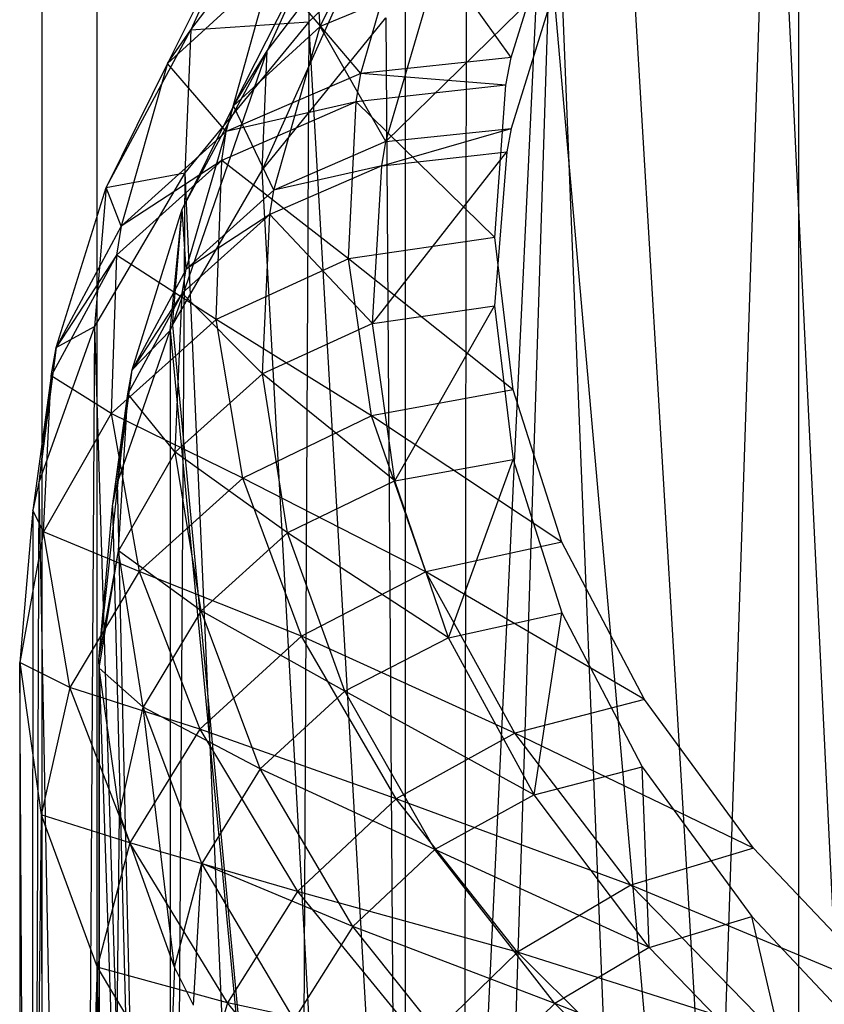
# Model space of a CAD drawing. Extents: x 0.01 to 2.77, y 0.07 to 2.63.
# Tile 7 of 39: x 0.6359 to 0.7159, y 0.2433 to 0.3412. Entities that reach past the tile are written whole.
import ezdxf

# ---------------------------------------------------------------- set-up
doc = ezdxf.new("R2010")
doc.units = 0
doc.header["$MEASUREMENT"] = 0
doc.layers.get('0').update_dxf_attribs({"color": 13, "linetype": 'CONTINUOUS'})

# ---------------------------------------------------------------- blocks, each defined once
blk = doc.blocks.new('AVA_LED_PM_STL')
at = {"color": 0}
for p, q in [((0.638044, 2.626858, 0.614465), (0.638044, 0.225283, 0.614465)), ((0.638044, 2.626858, 0.614465), (0.638044, 0.225283, 0.614465)), ((0.638044, 2.626858, 2.168999), (0.638044, 0.225283, 2.168999)), ((0.638044, 2.626858, 2.168999), (0.638044, 0.225283, 2.168999)), ((0.643525, 2.607173, 2.163346), (0.643525, 0.217409, 2.163346)), ((0.643525, 2.607173, 2.163346), (0.643525, 0.217409, 2.163346)), ((0.643525, 2.607173, 0.620118), (0.643525, 0.217409, 0.620118)), ((0.643525, 2.607173, 0.620118), (0.643525, 0.217409, 0.620118)), ((0.710589, 0.378037, 1.302299), (0.700532, 0.075677, 1.287324)), ((0.710589, 0.378037, 1.302299), (0.700532, 0.075677, 1.287324)), ((0.710589, 0.378037, 1.302299), (0.725306, 0.075677, 1.322223)), ((0.710589, 0.378037, 1.302299), (0.725306, 0.075677, 1.322223)), ((0.713354, 0.067803, 1.292437), (0.713349, 0.375594, 1.29243)), ((0.713354, 0.067803, 1.292437), (0.713349, 0.375594, 1.29243)), ((0.689038, 0.362914, 1.268473), (0.679878, 0.075677, 1.251746)), ((0.689038, 0.362914, 1.268473), (0.679878, 0.075677, 1.251746)), ((0.689038, 0.362914, 1.268473), (0.700532, 0.075677, 1.287324)), ((0.689038, 0.362914, 1.268473), (0.700532, 0.075677, 1.287324)), ((0.69586, 0.362914, 1.264541), (0.713354, 0.067803, 1.292437)), ((0.69586, 0.362914, 1.264541), (0.713354, 0.067803, 1.292437)), ((0.665738, 0.340527, 1.130516), (0.673689, 0.356555, 1.163591)), ((0.665738, 0.340527, 1.130516), (0.673689, 0.356555, 1.163591)), ((0.652857, 0.3402, 1.177381), (0.664662, 0.355649, 1.211643)), ((0.652857, 0.3402, 1.177381), (0.664662, 0.355649, 1.211643)), ((0.680288, 0.355831, 1.252534), (0.664616, 0.341001, 1.218966)), ((0.680288, 0.355831, 1.252534), (0.664616, 0.341001, 1.218966)), ((0.664662, 0.355649, 1.211643), (0.664616, 0.341001, 1.218966)), ((0.664662, 0.355649, 1.211643), (0.664616, 0.341001, 1.218966)), ((0.674182, 0.067803, 1.221386), (0.687873, 0.356352, 1.250044)), ((0.674182, 0.067803, 1.221386), (0.687873, 0.356352, 1.250044)), ((0.680288, 0.355831, 1.252534), (0.679878, 0.075677, 1.251746)), ((0.680288, 0.355831, 1.252534), (0.679878, 0.075677, 1.251746)), ((0.687873, 0.356352, 1.250044), (0.713354, 0.067803, 1.292437)), ((0.687873, 0.356352, 1.250044), (0.713354, 0.067803, 1.292437)), ((0.659978, 0.32623, 1.182961), (0.672291, 0.353618, 1.210753)), ((0.659978, 0.32623, 1.182961), (0.672291, 0.353618, 1.210753)), ((0.660465, 0.338106, 1.176889), (0.672291, 0.353618, 1.210753)), ((0.660465, 0.338106, 1.176889), (0.672291, 0.353618, 1.210753)), ((0.658568, 0.352808, 1.169335), (0.650544, 0.336853, 1.135086)), ((0.658568, 0.352808, 1.169335), (0.650544, 0.336853, 1.135086)), ((0.658568, 0.352808, 1.169335), (0.652857, 0.3402, 1.177381)), ((0.658568, 0.352808, 1.169335), (0.652857, 0.3402, 1.177381)), ((0.68474, 0.337427, 1.087881), (0.689553, 0.352961, 1.119037)), ((0.68474, 0.337427, 1.087881), (0.689553, 0.352961, 1.119037)), ((0.669791, 0.335856, 1.090217), (0.674402, 0.351894, 1.122683)), ((0.669791, 0.335856, 1.090217), (0.674402, 0.351894, 1.122683)), ((0.68474, 0.337427, 1.087881), (0.674402, 0.351894, 1.122683)), ((0.68474, 0.337427, 1.087881), (0.674402, 0.351894, 1.122683)), ((0.657103, 0.332636, 1.136233), (0.665217, 0.348617, 1.170176)), ((0.657103, 0.332636, 1.136233), (0.665217, 0.348617, 1.170176)), ((0.665217, 0.348617, 1.170176), (0.660465, 0.338106, 1.176889)), ((0.665217, 0.348617, 1.170176), (0.660465, 0.338106, 1.176889)), ((0.665738, 0.340527, 1.130516), (0.665217, 0.348617, 1.170176)), ((0.665738, 0.340527, 1.130516), (0.665217, 0.348617, 1.170176)), ((0.660907, 0.346321, 1.128235), (0.650544, 0.336853, 1.135086)), ((0.660907, 0.346321, 1.128235), (0.650544, 0.336853, 1.135086)), ((0.656392, 0.330064, 1.094495), (0.660907, 0.346321, 1.128235)), ((0.656392, 0.330064, 1.094495), (0.660907, 0.346321, 1.128235)), ((0.669791, 0.335856, 1.090217), (0.660907, 0.346321, 1.128235)), ((0.669791, 0.335856, 1.090217), (0.660907, 0.346321, 1.128235)), ((0.672282, 0.329071, 1.093341), (0.689611, 0.346054, 1.122831)), ((0.672282, 0.329071, 1.093341), (0.689611, 0.346054, 1.122831)), ((0.689611, 0.346054, 1.122831), (0.68474, 0.330381, 1.091395)), ((0.689611, 0.346054, 1.122831), (0.68474, 0.330381, 1.091395)), ((0.676984, 0.345169, 1.12588), (0.665738, 0.340527, 1.130516)), ((0.676984, 0.345169, 1.12588), (0.665738, 0.340527, 1.130516)), ((0.672282, 0.329071, 1.093341), (0.676984, 0.345169, 1.12588)), ((0.672282, 0.329071, 1.093341), (0.676984, 0.345169, 1.12588)), ((0.67418, 0.343436, 1.221382), (0.674182, 0.067803, 1.221386)), ((0.67418, 0.343436, 1.221382), (0.674182, 0.067803, 1.221386)), ((0.664616, 0.341001, 1.218966), (0.652263, 0.325956, 1.184666)), ((0.664616, 0.341001, 1.218966), (0.652263, 0.325956, 1.184666)), ((0.652857, 0.3402, 1.177381), (0.664616, 0.341001, 1.218966)), ((0.652857, 0.3402, 1.177381), (0.664616, 0.341001, 1.218966)), ((0.659978, 0.32623, 1.182961), (0.672264, 0.341402, 1.216854)), ((0.659978, 0.32623, 1.182961), (0.672264, 0.341402, 1.216854)), ((0.664616, 0.341001, 1.218966), (0.663277, 0.075677, 1.215684)), ((0.664616, 0.341001, 1.218966), (0.663277, 0.075677, 1.215684)), ((0.679878, 0.075677, 1.251746), (0.664616, 0.341001, 1.218966)), ((0.679878, 0.075677, 1.251746), (0.664616, 0.341001, 1.218966)), ((0.672264, 0.341402, 1.216854), (0.674182, 0.067803, 1.221386)), ((0.672264, 0.341402, 1.216854), (0.674182, 0.067803, 1.221386)), ((0.644445, 0.324523, 1.142487), (0.652857, 0.3402, 1.177381)), ((0.644445, 0.324523, 1.142487), (0.652857, 0.3402, 1.177381)), ((0.650544, 0.336853, 1.135086), (0.652857, 0.3402, 1.177381)), ((0.650544, 0.336853, 1.135086), (0.652857, 0.3402, 1.177381)), ((0.652857, 0.3402, 1.177381), (0.652263, 0.325956, 1.184666)), ((0.652857, 0.3402, 1.177381), (0.652263, 0.325956, 1.184666)), ((0.665738, 0.340527, 1.130516), (0.657103, 0.332636, 1.136233)), ((0.665738, 0.340527, 1.130516), (0.657103, 0.332636, 1.136233)), ((0.661117, 0.324244, 1.096906), (0.665738, 0.340527, 1.130516)), ((0.661117, 0.324244, 1.096906), (0.665738, 0.340527, 1.130516)), ((0.672282, 0.329071, 1.093341), (0.665738, 0.340527, 1.130516)), ((0.672282, 0.329071, 1.093341), (0.665738, 0.340527, 1.130516)), ((0.651054, 0.310821, 1.148359), (0.660465, 0.338106, 1.176889)), ((0.651054, 0.310821, 1.148359), (0.660465, 0.338106, 1.176889)), ((0.652023, 0.322359, 1.142406), (0.660465, 0.338106, 1.176889)), ((0.652023, 0.322359, 1.142406), (0.660465, 0.338106, 1.176889)), ((0.657103, 0.332636, 1.136233), (0.660465, 0.338106, 1.176889)), ((0.657103, 0.332636, 1.136233), (0.660465, 0.338106, 1.176889)), ((0.659978, 0.32623, 1.182961), (0.660465, 0.338106, 1.176889)), ((0.659978, 0.32623, 1.182961), (0.660465, 0.338106, 1.176889)), ((0.68474, 0.337427, 1.087881), (0.669791, 0.335856, 1.090217)), ((0.68474, 0.337427, 1.087881), (0.669791, 0.335856, 1.090217)), ((0.684217, 0.334683, 1.082376), (0.68474, 0.337427, 1.087881)), ((0.684217, 0.334683, 1.082376), (0.68474, 0.337427, 1.087881)), ((0.650544, 0.336853, 1.135086), (0.644445, 0.324523, 1.142487)), ((0.650544, 0.336853, 1.135086), (0.644445, 0.324523, 1.142487)), ((0.650544, 0.336853, 1.135086), (0.645932, 0.320652, 1.100273)), ((0.650544, 0.336853, 1.135086), (0.645932, 0.320652, 1.100273)), ((0.656392, 0.330064, 1.094495), (0.650544, 0.336853, 1.135086)), ((0.656392, 0.330064, 1.094495), (0.650544, 0.336853, 1.135086)), ((0.669791, 0.335856, 1.090217), (0.656392, 0.330064, 1.094495)), ((0.669791, 0.335856, 1.090217), (0.656392, 0.330064, 1.094495)), ((0.669319, 0.333024, 1.084484), (0.669791, 0.335856, 1.090217)), ((0.669319, 0.333024, 1.084484), (0.669791, 0.335856, 1.090217)), ((0.684217, 0.334683, 1.082376), (0.669791, 0.335856, 1.090217)), ((0.684217, 0.334683, 1.082376), (0.669791, 0.335856, 1.090217)), ((0.684217, 0.334683, 1.082376), (0.669319, 0.333024, 1.084484)), ((0.684217, 0.334683, 1.082376), (0.669319, 0.333024, 1.084484)), ((0.683093, 0.319527, 1.051978), (0.684217, 0.334683, 1.082376)), ((0.683093, 0.319527, 1.051978), (0.684217, 0.334683, 1.082376)), ((0.669319, 0.333024, 1.084484), (0.65595, 0.327194, 1.08854)), ((0.669319, 0.333024, 1.084484), (0.65595, 0.327194, 1.08854)), ((0.669319, 0.333024, 1.084484), (0.656392, 0.330064, 1.094495)), ((0.669319, 0.333024, 1.084484), (0.656392, 0.330064, 1.094495)), ((0.668543, 0.317402, 1.052863), (0.669319, 0.333024, 1.084484)), ((0.668543, 0.317402, 1.052863), (0.669319, 0.333024, 1.084484)), ((0.683093, 0.319527, 1.051978), (0.669319, 0.333024, 1.084484)), ((0.683093, 0.319527, 1.051978), (0.669319, 0.333024, 1.084484)), ((0.657103, 0.332636, 1.136233), (0.652023, 0.322359, 1.142406)), ((0.657103, 0.332636, 1.136233), (0.652023, 0.322359, 1.142406)), ((0.6524, 0.316401, 1.101721), (0.657103, 0.332636, 1.136233)), ((0.6524, 0.316401, 1.101721), (0.657103, 0.332636, 1.136233)), ((0.661117, 0.324244, 1.096906), (0.657103, 0.332636, 1.136233)), ((0.661117, 0.324244, 1.096906), (0.657103, 0.332636, 1.136233)), ((0.671867, 0.326675, 1.088498), (0.68474, 0.330381, 1.091395)), ((0.671867, 0.326675, 1.088498), (0.68474, 0.330381, 1.091395)), ((0.672282, 0.329071, 1.093341), (0.68474, 0.330381, 1.091395)), ((0.672282, 0.329071, 1.093341), (0.68474, 0.330381, 1.091395)), ((0.68474, 0.330381, 1.091395), (0.684289, 0.328047, 1.086713)), ((0.68474, 0.330381, 1.091395), (0.684289, 0.328047, 1.086713)), ((0.656392, 0.330064, 1.094495), (0.645932, 0.320652, 1.100273)), ((0.656392, 0.330064, 1.094495), (0.645932, 0.320652, 1.100273)), ((0.65595, 0.327194, 1.08854), (0.656392, 0.330064, 1.094495)), ((0.65595, 0.327194, 1.08854), (0.656392, 0.330064, 1.094495)), ((0.672282, 0.329071, 1.093341), (0.661117, 0.324244, 1.096906)), ((0.672282, 0.329071, 1.093341), (0.661117, 0.324244, 1.096906)), ((0.671867, 0.326675, 1.088498), (0.672282, 0.329071, 1.093341)), ((0.671867, 0.326675, 1.088498), (0.672282, 0.329071, 1.093341)), ((0.65595, 0.327194, 1.08854), (0.645483, 0.317793, 1.094128)), ((0.65595, 0.327194, 1.08854), (0.645483, 0.317793, 1.094128)), ((0.65595, 0.327194, 1.08854), (0.645932, 0.320652, 1.100273)), ((0.65595, 0.327194, 1.08854), (0.645932, 0.320652, 1.100273)), ((0.655407, 0.311372, 1.055712), (0.65595, 0.327194, 1.08854)), ((0.655407, 0.311372, 1.055712), (0.65595, 0.327194, 1.08854)), ((0.668543, 0.317402, 1.052863), (0.65595, 0.327194, 1.08854)), ((0.668543, 0.317402, 1.052863), (0.65595, 0.327194, 1.08854)), ((0.670956, 0.310987, 1.056791), (0.684289, 0.328047, 1.086713)), ((0.670956, 0.310987, 1.056791), (0.684289, 0.328047, 1.086713)), ((0.671867, 0.326675, 1.088498), (0.684289, 0.328047, 1.086713)), ((0.671867, 0.326675, 1.088498), (0.684289, 0.328047, 1.086713)), ((0.684289, 0.328047, 1.086713), (0.683087, 0.312751, 1.056036)), ((0.684289, 0.328047, 1.086713), (0.683087, 0.312751, 1.056036)), ((0.651054, 0.310821, 1.148359), (0.659978, 0.32623, 1.182961)), ((0.651054, 0.310821, 1.148359), (0.659978, 0.32623, 1.182961)), ((0.674182, 0.067803, 1.221386), (0.659978, 0.32623, 1.182961)), ((0.674182, 0.067803, 1.221386), (0.659978, 0.32623, 1.182961)), ((0.671867, 0.326675, 1.088498), (0.660723, 0.321822, 1.091906)), ((0.671867, 0.326675, 1.088498), (0.660723, 0.321822, 1.091906)), ((0.671867, 0.326675, 1.088498), (0.661117, 0.324244, 1.096906)), ((0.671867, 0.326675, 1.088498), (0.661117, 0.324244, 1.096906)), ((0.670956, 0.310987, 1.056791), (0.671867, 0.326675, 1.088498)), ((0.670956, 0.310987, 1.056791), (0.671867, 0.326675, 1.088498)), ((0.652263, 0.325956, 1.184666), (0.643276, 0.310681, 1.149629)), ((0.652263, 0.325956, 1.184666), (0.643276, 0.310681, 1.149629)), ((0.644445, 0.324523, 1.142487), (0.652263, 0.325956, 1.184666)), ((0.644445, 0.324523, 1.142487), (0.652263, 0.325956, 1.184666)), ((0.652263, 0.325956, 1.184666), (0.650653, 0.075677, 1.1793)), ((0.652263, 0.325956, 1.184666), (0.650653, 0.075677, 1.1793)), ((0.652263, 0.325956, 1.184666), (0.663277, 0.075677, 1.215684)), ((0.652263, 0.325956, 1.184666), (0.663277, 0.075677, 1.215684)), ((0.639495, 0.308597, 1.106952), (0.644445, 0.324523, 1.142487)), ((0.639495, 0.308597, 1.106952), (0.644445, 0.324523, 1.142487)), ((0.644445, 0.324523, 1.142487), (0.643276, 0.310681, 1.149629)), ((0.644445, 0.324523, 1.142487), (0.643276, 0.310681, 1.149629)), ((0.645932, 0.320652, 1.100273), (0.644445, 0.324523, 1.142487)), ((0.645932, 0.320652, 1.100273), (0.644445, 0.324523, 1.142487)), ((0.661117, 0.324244, 1.096906), (0.6524, 0.316401, 1.101721)), ((0.661117, 0.324244, 1.096906), (0.6524, 0.316401, 1.101721)), ((0.660723, 0.321822, 1.091906), (0.661117, 0.324244, 1.096906)), ((0.660723, 0.321822, 1.091906), (0.661117, 0.324244, 1.096906)), ((0.647036, 0.306355, 1.107287), (0.652023, 0.322359, 1.142406)), ((0.647036, 0.306355, 1.107287), (0.652023, 0.322359, 1.142406)), ((0.650807, 0.310284, 1.14715), (0.652023, 0.322359, 1.142406)), ((0.651054, 0.310821, 1.148359), (0.652023, 0.322359, 1.142406)), ((0.6524, 0.316401, 1.101721), (0.652023, 0.322359, 1.142406)), ((0.6524, 0.316401, 1.101721), (0.652023, 0.322359, 1.142406)), ((0.660723, 0.321822, 1.091906), (0.652001, 0.313986, 1.096586)), ((0.660723, 0.321822, 1.091906), (0.652001, 0.313986, 1.096586)), ((0.660723, 0.321822, 1.091906), (0.6524, 0.316401, 1.101721)), ((0.660723, 0.321822, 1.091906), (0.6524, 0.316401, 1.101721)), ((0.660005, 0.305966, 1.059183), (0.660723, 0.321822, 1.091906)), ((0.660005, 0.305966, 1.059183), (0.660723, 0.321822, 1.091906)), ((0.670956, 0.310987, 1.056791), (0.660723, 0.321822, 1.091906)), ((0.670956, 0.310987, 1.056791), (0.660723, 0.321822, 1.091906)), ((0.645932, 0.320652, 1.100273), (0.639495, 0.308597, 1.106952)), ((0.645932, 0.320652, 1.100273), (0.639495, 0.308597, 1.106952)), ((0.645932, 0.320652, 1.100273), (0.645483, 0.317793, 1.094128)), ((0.645932, 0.320652, 1.100273), (0.645483, 0.317793, 1.094128)), ((0.683093, 0.319527, 1.051978), (0.668543, 0.317402, 1.052863)), ((0.683093, 0.319527, 1.051978), (0.668543, 0.317402, 1.052863)), ((0.684945, 0.304368, 1.021575), (0.683093, 0.319527, 1.051978)), ((0.684945, 0.304368, 1.021575), (0.683093, 0.319527, 1.051978)), ((0.645483, 0.317793, 1.094128), (0.638994, 0.305785, 1.100673)), ((0.645483, 0.317793, 1.094128), (0.638994, 0.305785, 1.100673)), ((0.645483, 0.317793, 1.094128), (0.639495, 0.308597, 1.106952)), ((0.645483, 0.317793, 1.094128), (0.639495, 0.308597, 1.106952)), ((0.645483, 0.317793, 1.094128), (0.644963, 0.302025, 1.060248)), ((0.645483, 0.317793, 1.094128), (0.644963, 0.302025, 1.060248)), ((0.655407, 0.311372, 1.055712), (0.645483, 0.317793, 1.094128)), ((0.655407, 0.311372, 1.055712), (0.645483, 0.317793, 1.094128)), ((0.668543, 0.317402, 1.052863), (0.655407, 0.311372, 1.055712)), ((0.668543, 0.317402, 1.052863), (0.655407, 0.311372, 1.055712)), ((0.684945, 0.304368, 1.021575), (0.668543, 0.317402, 1.052863)), ((0.684945, 0.304368, 1.021575), (0.668543, 0.317402, 1.052863)), ((0.670854, 0.301806, 1.021303), (0.668543, 0.317402, 1.052863)), ((0.670854, 0.301806, 1.021303), (0.668543, 0.317402, 1.052863)), ((0.6524, 0.316401, 1.101721), (0.647036, 0.306355, 1.107287)), ((0.6524, 0.316401, 1.101721), (0.647036, 0.306355, 1.107287)), ((0.652001, 0.313986, 1.096586), (0.6524, 0.316401, 1.101721)), ((0.652001, 0.313986, 1.096586), (0.6524, 0.316401, 1.101721)), ((0.652001, 0.313986, 1.096586), (0.646599, 0.303973, 1.102057)), ((0.652001, 0.313986, 1.096586), (0.646599, 0.303973, 1.102057)), ((0.652001, 0.313986, 1.096586), (0.647036, 0.306355, 1.107287)), ((0.652001, 0.313986, 1.096586), (0.647036, 0.306355, 1.107287)), ((0.6513, 0.298176, 1.062979), (0.652001, 0.313986, 1.096586)), ((0.6513, 0.298176, 1.062979), (0.652001, 0.313986, 1.096586)), ((0.660005, 0.305966, 1.059183), (0.652001, 0.313986, 1.096586)), ((0.660005, 0.305966, 1.059183), (0.652001, 0.313986, 1.096586)), ((0.670956, 0.310987, 1.056791), (0.683087, 0.312751, 1.056036)), ((0.670956, 0.310987, 1.056791), (0.683087, 0.312751, 1.056036)), ((0.673169, 0.295323, 1.025138), (0.683087, 0.312751, 1.056036)), ((0.673169, 0.295323, 1.025138), (0.683087, 0.312751, 1.056036)), ((0.683087, 0.312751, 1.056036), (0.684916, 0.297456, 1.025357)), ((0.683087, 0.312751, 1.056036), (0.684916, 0.297456, 1.025357)), ((0.643276, 0.310681, 1.149629), (0.637748, 0.295147, 1.113839)), ((0.643276, 0.310681, 1.149629), (0.637748, 0.295147, 1.113839)), ((0.639495, 0.308597, 1.106952), (0.643276, 0.310681, 1.149629)), ((0.639495, 0.308597, 1.106952), (0.643276, 0.310681, 1.149629)), ((0.643276, 0.310681, 1.149629), (0.641928, 0.075677, 1.142736)), ((0.643276, 0.310681, 1.149629), (0.641928, 0.075677, 1.142736)), ((0.643276, 0.310681, 1.149629), (0.650653, 0.075677, 1.1793)), ((0.643276, 0.310681, 1.149629), (0.650653, 0.075677, 1.1793)), ((0.655407, 0.311372, 1.055712), (0.644963, 0.302025, 1.060248)), ((0.655407, 0.311372, 1.055712), (0.644963, 0.302025, 1.060248)), ((0.650807, 0.310284, 1.14715), (0.651054, 0.310821, 1.148359)), ((0.651054, 0.310821, 1.148359), (0.674182, 0.067803, 1.221386)), ((0.651054, 0.310821, 1.148359), (0.674182, 0.067803, 1.221386)), ((0.670854, 0.301806, 1.021303), (0.655407, 0.311372, 1.055712)), ((0.670854, 0.301806, 1.021303), (0.655407, 0.311372, 1.055712)), ((0.658058, 0.295591, 1.022993), (0.655407, 0.311372, 1.055712)), ((0.658058, 0.295591, 1.022993), (0.655407, 0.311372, 1.055712)), ((0.670956, 0.310987, 1.056791), (0.660005, 0.305966, 1.059183)), ((0.670956, 0.310987, 1.056791), (0.660005, 0.305966, 1.059183)), ((0.673169, 0.295323, 1.025138), (0.670956, 0.310987, 1.056791)), ((0.673169, 0.295323, 1.025138), (0.670956, 0.310987, 1.056791)), ((0.64558, 0.295147, 1.113026), (0.650807, 0.310284, 1.14715)), ((0.64558, 0.295147, 1.113026), (0.650807, 0.310284, 1.14715)), ((0.650807, 0.310284, 1.14715), (0.647036, 0.306355, 1.107287)), ((0.650807, 0.310284, 1.14715), (0.647036, 0.306355, 1.107287)), ((0.650807, 0.310284, 1.14715), (0.650807, 0.067803, 1.147151)), ((0.650807, 0.310284, 1.14715), (0.650807, 0.067803, 1.147151)), ((0.650807, 0.310284, 1.14715), (0.674182, 0.067803, 1.221386)), ((0.650807, 0.310284, 1.14715), (0.674182, 0.067803, 1.221386)), ((0.639495, 0.308597, 1.106952), (0.637748, 0.295147, 1.113839)), ((0.639495, 0.308597, 1.106952), (0.637748, 0.295147, 1.113839)), ((0.638994, 0.305785, 1.100673), (0.639495, 0.308597, 1.106952)), ((0.638994, 0.305785, 1.100673), (0.639495, 0.308597, 1.106952)), ((0.638994, 0.305785, 1.100673), (0.637147, 0.292402, 1.107504)), ((0.638994, 0.305785, 1.100673), (0.637147, 0.292402, 1.107504)), ((0.638994, 0.305785, 1.100673), (0.637748, 0.295147, 1.113839)), ((0.638994, 0.305785, 1.100673), (0.637748, 0.295147, 1.113839)), ((0.638226, 0.290269, 1.066029), (0.638994, 0.305785, 1.100673)), ((0.638226, 0.290269, 1.066029), (0.638994, 0.305785, 1.100673)), ((0.644963, 0.302025, 1.060248), (0.638994, 0.305785, 1.100673)), ((0.644963, 0.302025, 1.060248), (0.638994, 0.305785, 1.100673)), ((0.645073, 0.292813, 1.107756), (0.647036, 0.306355, 1.107287)), ((0.645073, 0.292813, 1.107756), (0.647036, 0.306355, 1.107287)), ((0.64558, 0.295147, 1.113026), (0.647036, 0.306355, 1.107287)), ((0.64558, 0.295147, 1.113026), (0.647036, 0.306355, 1.107287)), ((0.646599, 0.303973, 1.102057), (0.647036, 0.306355, 1.107287)), ((0.646599, 0.303973, 1.102057), (0.647036, 0.306355, 1.107287)), ((0.660005, 0.305966, 1.059183), (0.6513, 0.298176, 1.062979)), ((0.660005, 0.305966, 1.059183), (0.6513, 0.298176, 1.062979)), ((0.662503, 0.290146, 1.026556), (0.660005, 0.305966, 1.059183)), ((0.673169, 0.295323, 1.025138), (0.660005, 0.305966, 1.059183)), ((0.662503, 0.290146, 1.026556), (0.660005, 0.305966, 1.059183)), ((0.673169, 0.295323, 1.025138), (0.660005, 0.305966, 1.059183)), ((0.643719, 0.277518, 1.073201), (0.646599, 0.303973, 1.102057)), ((0.643719, 0.277518, 1.073201), (0.646599, 0.303973, 1.102057)), ((0.645073, 0.292813, 1.107756), (0.646599, 0.303973, 1.102057)), ((0.645073, 0.292813, 1.107756), (0.646599, 0.303973, 1.102057)), ((0.64569, 0.288375, 1.067808), (0.646599, 0.303973, 1.102057)), ((0.64569, 0.288375, 1.067808), (0.646599, 0.303973, 1.102057)), ((0.6513, 0.298176, 1.062979), (0.646599, 0.303973, 1.102057)), ((0.6513, 0.298176, 1.062979), (0.646599, 0.303973, 1.102057)), ((0.684945, 0.304368, 1.021575), (0.670854, 0.301806, 1.021303)), ((0.684945, 0.304368, 1.021575), (0.670854, 0.301806, 1.021303)), ((0.689788, 0.28923, 0.991213), (0.684945, 0.304368, 1.021575)), ((0.689788, 0.28923, 0.991213), (0.684945, 0.304368, 1.021575)), ((0.644963, 0.302025, 1.060248), (0.638226, 0.290269, 1.066029)), ((0.644963, 0.302025, 1.060248), (0.638226, 0.290269, 1.066029)), ((0.644963, 0.302025, 1.060248), (0.647734, 0.286296, 1.026492)), ((0.658058, 0.295591, 1.022993), (0.644963, 0.302025, 1.060248)), ((0.658058, 0.295591, 1.022993), (0.644963, 0.302025, 1.060248)), ((0.644963, 0.302025, 1.060248), (0.647734, 0.286296, 1.026492)), ((0.670854, 0.301806, 1.021303), (0.658058, 0.295591, 1.022993)), ((0.670854, 0.301806, 1.021303), (0.658058, 0.295591, 1.022993)), ((0.689788, 0.28923, 0.991213), (0.670854, 0.301806, 1.021303)), ((0.689788, 0.28923, 0.991213), (0.670854, 0.301806, 1.021303)), ((0.676249, 0.286262, 0.98986), (0.670854, 0.301806, 1.021303)), ((0.676249, 0.286262, 0.98986), (0.670854, 0.301806, 1.021303)), ((0.6513, 0.298176, 1.062979), (0.64569, 0.288375, 1.067808)), ((0.6513, 0.298176, 1.062979), (0.64569, 0.288375, 1.067808)), ((0.653898, 0.282399, 1.029478), (0.6513, 0.298176, 1.062979)), ((0.662503, 0.290146, 1.026556), (0.6513, 0.298176, 1.062979)), ((0.653898, 0.282399, 1.029478), (0.6513, 0.298176, 1.062979)), ((0.662503, 0.290146, 1.026556), (0.6513, 0.298176, 1.062979)), ((0.673169, 0.295323, 1.025138), (0.684916, 0.297456, 1.025357)), ((0.673169, 0.295323, 1.025138), (0.684916, 0.297456, 1.025357)), ((0.678505, 0.27971, 0.993599), (0.684916, 0.297456, 1.025357)), ((0.678505, 0.27971, 0.993599), (0.684916, 0.297456, 1.025357)), ((0.684916, 0.297456, 1.025357), (0.689788, 0.282184, 0.994727)), ((0.684916, 0.297456, 1.025357), (0.689788, 0.282184, 0.994727)), ((0.637748, 0.295147, 1.113839), (0.637029, 0.075677, 1.106106)), ((0.637748, 0.295147, 1.113839), (0.637029, 0.075677, 1.106106)), ((0.637748, 0.295147, 1.113839), (0.637147, 0.292402, 1.107504)), ((0.637748, 0.295147, 1.113839), (0.637147, 0.292402, 1.107504)), ((0.637748, 0.295147, 1.113839), (0.641928, 0.075677, 1.142736)), ((0.637748, 0.295147, 1.113839), (0.641928, 0.075677, 1.142736)), ((0.645073, 0.292813, 1.107756), (0.64558, 0.295147, 1.113026)), ((0.645073, 0.292813, 1.107756), (0.64558, 0.295147, 1.113026)), ((0.650807, 0.067803, 1.147151), (0.64558, 0.295147, 1.113026)), ((0.650807, 0.067803, 1.147151), (0.64558, 0.295147, 1.113026)), ((0.658058, 0.295591, 1.022993), (0.647734, 0.286296, 1.026492)), ((0.658058, 0.295591, 1.022993), (0.647734, 0.286296, 1.026492)), ((0.676249, 0.286262, 0.98986), (0.658058, 0.295591, 1.022993)), ((0.676249, 0.286262, 0.98986), (0.658058, 0.295591, 1.022993)), ((0.663886, 0.279878, 0.990456), (0.658058, 0.295591, 1.022993)), ((0.663886, 0.279878, 0.990456), (0.658058, 0.295591, 1.022993)), ((0.673169, 0.295323, 1.025138), (0.662503, 0.290146, 1.026556)), ((0.673169, 0.295323, 1.025138), (0.662503, 0.290146, 1.026556)), ((0.678505, 0.27971, 0.993599), (0.673169, 0.295323, 1.025138)), ((0.678505, 0.27971, 0.993599), (0.673169, 0.295323, 1.025138)), ((0.637147, 0.292402, 1.107504), (0.635852, 0.277246, 1.072493)), ((0.637147, 0.292402, 1.107504), (0.635852, 0.277246, 1.072493)), ((0.637147, 0.292402, 1.107504), (0.637029, 0.075677, 1.106106)), ((0.637147, 0.292402, 1.107504), (0.637029, 0.075677, 1.106106)), ((0.638226, 0.290269, 1.066029), (0.637147, 0.292402, 1.107504)), ((0.638226, 0.290269, 1.066029), (0.637147, 0.292402, 1.107504)), ((0.643719, 0.277518, 1.073201), (0.645073, 0.292813, 1.107756)), ((0.643719, 0.277518, 1.073201), (0.645073, 0.292813, 1.107756)), ((0.645073, 0.292813, 1.107756), (0.650807, 0.067803, 1.147151)), ((0.645073, 0.292813, 1.107756), (0.650807, 0.067803, 1.147151)), ((0.638226, 0.290269, 1.066029), (0.635852, 0.277246, 1.072493)), ((0.638226, 0.290269, 1.066029), (0.635852, 0.277246, 1.072493)), ((0.647734, 0.286296, 1.026492), (0.638226, 0.290269, 1.066029)), ((0.647734, 0.286296, 1.026492), (0.638226, 0.290269, 1.066029)), ((0.640831, 0.274775, 1.031476), (0.638226, 0.290269, 1.066029)), ((0.640831, 0.274775, 1.031476), (0.638226, 0.290269, 1.066029)), ((0.662503, 0.290146, 1.026556), (0.653898, 0.282399, 1.029478)), ((0.662503, 0.290146, 1.026556), (0.653898, 0.282399, 1.029478)), ((0.668203, 0.27439, 0.994096), (0.662503, 0.290146, 1.026556)), ((0.678505, 0.27971, 0.993599), (0.662503, 0.290146, 1.026556)), ((0.668203, 0.27439, 0.994096), (0.662503, 0.290146, 1.026556)), ((0.678505, 0.27971, 0.993599), (0.662503, 0.290146, 1.026556)), ((0.689788, 0.28923, 0.991213), (0.676249, 0.286262, 0.98986)), ((0.689788, 0.28923, 0.991213), (0.676249, 0.286262, 0.98986)), ((0.698, 0.27358, 0.959823), (0.689788, 0.28923, 0.991213)), ((0.698, 0.27358, 0.959823), (0.689788, 0.28923, 0.991213)), ((0.643719, 0.277518, 1.073201), (0.64569, 0.288375, 1.067808)), ((0.643719, 0.277518, 1.073201), (0.64569, 0.288375, 1.067808)), ((0.643742, 0.276706, 1.071367), (0.64569, 0.288375, 1.067808)), ((0.643742, 0.276706, 1.071367), (0.64569, 0.288375, 1.067808)), ((0.648147, 0.272797, 1.033638), (0.64569, 0.288375, 1.067808)), ((0.653898, 0.282399, 1.029478), (0.64569, 0.288375, 1.067808)), ((0.648147, 0.272797, 1.033638), (0.64569, 0.288375, 1.067808)), ((0.653898, 0.282399, 1.029478), (0.64569, 0.288375, 1.067808)), ((0.647734, 0.286296, 1.026492), (0.640831, 0.274775, 1.031476)), ((0.647734, 0.286296, 1.026492), (0.640831, 0.274775, 1.031476)), ((0.647734, 0.286296, 1.026492), (0.653775, 0.270632, 0.992949)), ((0.663886, 0.279878, 0.990456), (0.647734, 0.286296, 1.026492)), ((0.663886, 0.279878, 0.990456), (0.647734, 0.286296, 1.026492)), ((0.647734, 0.286296, 1.026492), (0.653775, 0.270632, 0.992949)), ((0.676249, 0.286262, 0.98986), (0.663886, 0.279878, 0.990456)), ((0.676249, 0.286262, 0.98986), (0.663886, 0.279878, 0.990456)), ((0.698, 0.27358, 0.959823), (0.676249, 0.286262, 0.98986)), ((0.698, 0.27358, 0.959823), (0.676249, 0.286262, 0.98986)), ((0.685113, 0.270229, 0.957441), (0.676249, 0.286262, 0.98986)), ((0.685113, 0.270229, 0.957441), (0.676249, 0.286262, 0.98986)), ((0.653898, 0.282399, 1.029478), (0.648147, 0.272797, 1.033638)), ((0.653898, 0.282399, 1.029478), (0.648147, 0.272797, 1.033638)), ((0.659777, 0.266685, 0.996173), (0.653898, 0.282399, 1.029478)), ((0.668203, 0.27439, 0.994096), (0.653898, 0.282399, 1.029478)), ((0.659777, 0.266685, 0.996173), (0.653898, 0.282399, 1.029478)), ((0.668203, 0.27439, 0.994096), (0.653898, 0.282399, 1.029478)), ((0.678505, 0.27971, 0.993599), (0.689788, 0.282184, 0.994727)), ((0.678505, 0.27971, 0.993599), (0.689788, 0.282184, 0.994727)), ((0.687023, 0.264105, 0.962087), (0.689788, 0.282184, 0.994727)), ((0.687023, 0.264105, 0.962087), (0.689788, 0.282184, 0.994727)), ((0.689788, 0.282184, 0.994727), (0.697775, 0.266891, 0.964053)), ((0.689788, 0.282184, 0.994727), (0.697775, 0.266891, 0.964053)), ((0.663886, 0.279878, 0.990456), (0.653775, 0.270632, 0.992949)), ((0.663886, 0.279878, 0.990456), (0.653775, 0.270632, 0.992949)), ((0.685113, 0.270229, 0.957441), (0.663886, 0.279878, 0.990456)), ((0.685113, 0.270229, 0.957441), (0.663886, 0.279878, 0.990456)), ((0.673283, 0.263686, 0.956982), (0.663886, 0.279878, 0.990456)), ((0.673283, 0.263686, 0.956982), (0.663886, 0.279878, 0.990456)), ((0.678505, 0.27971, 0.993599), (0.668203, 0.27439, 0.994096)), ((0.678505, 0.27971, 0.993599), (0.668203, 0.27439, 0.994096)), ((0.687023, 0.264105, 0.962087), (0.678505, 0.27971, 0.993599)), ((0.687023, 0.264105, 0.962087), (0.678505, 0.27971, 0.993599)), ((0.637029, 0.075677, 1.106106), (0.635852, 0.277246, 1.072493)), ((0.635852, 0.277246, 1.072493), (0.6359, 0.075677, 1.069513)), ((0.635852, 0.277246, 1.072493), (0.6359, 0.075677, 1.069513)), ((0.635852, 0.277246, 1.072493), (0.637985, 0.262088, 1.037489)), ((0.637029, 0.075677, 1.106106), (0.635852, 0.277246, 1.072493)), ((0.640831, 0.274775, 1.031476), (0.635852, 0.277246, 1.072493)), ((0.640831, 0.274775, 1.031476), (0.635852, 0.277246, 1.072493)), ((0.635852, 0.277246, 1.072493), (0.637985, 0.262088, 1.037489)), ((0.643742, 0.276706, 1.071367), (0.643719, 0.277518, 1.073201)), ((0.643719, 0.277518, 1.073201), (0.643742, 0.067803, 1.071366)), ((0.643719, 0.277518, 1.073201), (0.643742, 0.067803, 1.071366)), ((0.643719, 0.277518, 1.073201), (0.650807, 0.067803, 1.147151)), ((0.643719, 0.277518, 1.073201), (0.650807, 0.067803, 1.147151)), ((0.643742, 0.276706, 1.071367), (0.643719, 0.277518, 1.073201)), ((0.645778, 0.262222, 1.038652), (0.643742, 0.276706, 1.071367)), ((0.643742, 0.276706, 1.071367), (0.643742, 0.067803, 1.071366)), ((0.643742, 0.276706, 1.071367), (0.643742, 0.067803, 1.071366)), ((0.643742, 0.276706, 1.071367), (0.648147, 0.272797, 1.033638)), ((0.645778, 0.262222, 1.038652), (0.643742, 0.276706, 1.071367)), ((0.643742, 0.276706, 1.071367), (0.648147, 0.272797, 1.033638)), ((0.640831, 0.274775, 1.031476), (0.637985, 0.262088, 1.037489)), ((0.640831, 0.274775, 1.031476), (0.637985, 0.262088, 1.037489)), ((0.653775, 0.270632, 0.992949), (0.640831, 0.274775, 1.031476)), ((0.653775, 0.270632, 0.992949), (0.640831, 0.274775, 1.031476)), ((0.646792, 0.259329, 0.997124), (0.640831, 0.274775, 1.031476)), ((0.646792, 0.259329, 0.997124), (0.640831, 0.274775, 1.031476)), ((0.668203, 0.27439, 0.994096), (0.659777, 0.266685, 0.996173)), ((0.668203, 0.27439, 0.994096), (0.659777, 0.266685, 0.996173)), ((0.677154, 0.258655, 0.961724), (0.668203, 0.27439, 0.994096)), ((0.687023, 0.264105, 0.962087), (0.668203, 0.27439, 0.994096)), ((0.677154, 0.258655, 0.961724), (0.668203, 0.27439, 0.994096)), ((0.687023, 0.264105, 0.962087), (0.668203, 0.27439, 0.994096)), ((0.698, 0.27358, 0.959823), (0.685113, 0.270229, 0.957441)), ((0.698, 0.27358, 0.959823), (0.685113, 0.270229, 0.957441)), ((0.708851, 0.258792, 0.930163), (0.698, 0.27358, 0.959823)), ((0.708851, 0.258792, 0.930163), (0.698, 0.27358, 0.959823)), ((0.645778, 0.262222, 1.038652), (0.648147, 0.272797, 1.033638)), ((0.645778, 0.262222, 1.038652), (0.648147, 0.272797, 1.033638)), ((0.651253, 0.24695, 1.004229), (0.648147, 0.272797, 1.033638)), ((0.651253, 0.24695, 1.004229), (0.648147, 0.272797, 1.033638)), ((0.653958, 0.257266, 0.999652), (0.648147, 0.272797, 1.033638)), ((0.659777, 0.266685, 0.996173), (0.648147, 0.272797, 1.033638)), ((0.653958, 0.257266, 0.999652), (0.648147, 0.272797, 1.033638)), ((0.659777, 0.266685, 0.996173), (0.648147, 0.272797, 1.033638)), ((0.653775, 0.270632, 0.992949), (0.646792, 0.259329, 0.997124)), ((0.653775, 0.270632, 0.992949), (0.646792, 0.259329, 0.997124)), ((0.653775, 0.270632, 0.992949), (0.663479, 0.254488, 0.958484)), ((0.673283, 0.263686, 0.956982), (0.653775, 0.270632, 0.992949)), ((0.673283, 0.263686, 0.956982), (0.653775, 0.270632, 0.992949)), ((0.653775, 0.270632, 0.992949), (0.663479, 0.254488, 0.958484)), ((0.685113, 0.270229, 0.957441), (0.673283, 0.263686, 0.956982)), ((0.685113, 0.270229, 0.957441), (0.673283, 0.263686, 0.956982)), ((0.708851, 0.258792, 0.930163), (0.685113, 0.270229, 0.957441)), ((0.708851, 0.258792, 0.930163), (0.685113, 0.270229, 0.957441)), ((0.69664, 0.255113, 0.926894), (0.685113, 0.270229, 0.957441)), ((0.69664, 0.255113, 0.926894), (0.685113, 0.270229, 0.957441)), ((0.659777, 0.266685, 0.996173), (0.653958, 0.257266, 0.999652)), ((0.659777, 0.266685, 0.996173), (0.653958, 0.257266, 0.999652)), ((0.668978, 0.25099, 0.962994), (0.659777, 0.266685, 0.996173)), ((0.677154, 0.258655, 0.961724), (0.659777, 0.266685, 0.996173)), ((0.668978, 0.25099, 0.962994), (0.659777, 0.266685, 0.996173)), ((0.677154, 0.258655, 0.961724), (0.659777, 0.266685, 0.996173)), ((0.687023, 0.264105, 0.962087), (0.697775, 0.266891, 0.964053)), ((0.687023, 0.264105, 0.962087), (0.697775, 0.266891, 0.964053)), ((0.697775, 0.266891, 0.964053), (0.70866, 0.251974, 0.934135)), ((0.698475, 0.248912, 0.931422), (0.697775, 0.266891, 0.964053)), ((0.698475, 0.248912, 0.931422), (0.697775, 0.266891, 0.964053)), ((0.697775, 0.266891, 0.964053), (0.70866, 0.251974, 0.934135)), ((0.673283, 0.263686, 0.956982), (0.663479, 0.254488, 0.958484)), ((0.673283, 0.263686, 0.956982), (0.663479, 0.254488, 0.958484)), ((0.69664, 0.255113, 0.926894), (0.673283, 0.263686, 0.956982)), ((0.69664, 0.255113, 0.926894), (0.673283, 0.263686, 0.956982)), ((0.685377, 0.248436, 0.925517), (0.673283, 0.263686, 0.956982)), ((0.685377, 0.248436, 0.925517), (0.673283, 0.263686, 0.956982)), ((0.687023, 0.264105, 0.962087), (0.677154, 0.258655, 0.961724)), ((0.687023, 0.264105, 0.962087), (0.677154, 0.258655, 0.961724)), ((0.698475, 0.248912, 0.931422), (0.687023, 0.264105, 0.962087)), ((0.698475, 0.248912, 0.931422), (0.687023, 0.264105, 0.962087)), ((0.637985, 0.262088, 1.037489), (0.6359, 0.075677, 1.069513)), ((0.637985, 0.262088, 1.037489), (0.6359, 0.075677, 1.069513)), ((0.637985, 0.262088, 1.037489), (0.638502, 0.075677, 1.033043)), ((0.637985, 0.262088, 1.037489), (0.638502, 0.075677, 1.033043)), ((0.637985, 0.262088, 1.037489), (0.643545, 0.24695, 1.002616)), ((0.646792, 0.259329, 0.997124), (0.637985, 0.262088, 1.037489)), ((0.646792, 0.259329, 0.997124), (0.637985, 0.262088, 1.037489)), ((0.637985, 0.262088, 1.037489), (0.643545, 0.24695, 1.002616)), ((0.643742, 0.067803, 1.071366), (0.645778, 0.262222, 1.038652)), ((0.643742, 0.067803, 1.071366), (0.645778, 0.262222, 1.038652)), ((0.651253, 0.24695, 1.004229), (0.645778, 0.262222, 1.038652)), ((0.651253, 0.24695, 1.004229), (0.645778, 0.262222, 1.038652)), ((0.646792, 0.259329, 0.997124), (0.643545, 0.24695, 1.002616)), ((0.646792, 0.259329, 0.997124), (0.643545, 0.24695, 1.002616)), ((0.663479, 0.254488, 0.958484), (0.646792, 0.259329, 0.997124)), ((0.663479, 0.254488, 0.958484), (0.646792, 0.259329, 0.997124)), ((0.656505, 0.243389, 0.961824), (0.646792, 0.259329, 0.997124)), ((0.656505, 0.243389, 0.961824), (0.646792, 0.259329, 0.997124)), ((0.677154, 0.258655, 0.961724), (0.668978, 0.25099, 0.962994)), ((0.677154, 0.258655, 0.961724), (0.668978, 0.25099, 0.962994)), ((0.689082, 0.243349, 0.930285), (0.677154, 0.258655, 0.961724)), ((0.698475, 0.248912, 0.931422), (0.677154, 0.258655, 0.961724)), ((0.689082, 0.243349, 0.930285), (0.677154, 0.258655, 0.961724)), ((0.698475, 0.248912, 0.931422), (0.677154, 0.258655, 0.961724)), ((0.708851, 0.258792, 0.930163), (0.69664, 0.255113, 0.926894)), ((0.708851, 0.258792, 0.930163), (0.69664, 0.255113, 0.926894)), ((0.722539, 0.244294, 0.901085), (0.708851, 0.258792, 0.930163)), ((0.722539, 0.244294, 0.901085), (0.708851, 0.258792, 0.930163)), ((0.651253, 0.24695, 1.004229), (0.653958, 0.257266, 0.999652)), ((0.651253, 0.24695, 1.004229), (0.653958, 0.257266, 0.999652)), ((0.653144, 0.24316, 0.995705), (0.653958, 0.257266, 0.999652)), ((0.653144, 0.24316, 0.995705), (0.653958, 0.257266, 0.999652)), ((0.663165, 0.241737, 0.965793), (0.653958, 0.257266, 0.999652)), ((0.668978, 0.25099, 0.962994), (0.653958, 0.257266, 0.999652)), ((0.663165, 0.241737, 0.965793), (0.653958, 0.257266, 0.999652)), ((0.668978, 0.25099, 0.962994), (0.653958, 0.257266, 0.999652)), ((0.69664, 0.255113, 0.926894), (0.685377, 0.248436, 0.925517)), ((0.69664, 0.255113, 0.926894), (0.685377, 0.248436, 0.925517)), ((0.722539, 0.244294, 0.901085), (0.69664, 0.255113, 0.926894)), ((0.722539, 0.244294, 0.901085), (0.69664, 0.255113, 0.926894)), ((0.711033, 0.240325, 0.897028), (0.69664, 0.255113, 0.926894)), ((0.711033, 0.240325, 0.897028), (0.69664, 0.255113, 0.926894)), ((0.663479, 0.254488, 0.958484), (0.656505, 0.243389, 0.961824)), ((0.663479, 0.254488, 0.958484), (0.656505, 0.243389, 0.961824)), ((0.663479, 0.254488, 0.958484), (0.675938, 0.23928, 0.926137)), ((0.685377, 0.248436, 0.925517), (0.663479, 0.254488, 0.958484)), ((0.685377, 0.248436, 0.925517), (0.663479, 0.254488, 0.958484)), ((0.663479, 0.254488, 0.958484), (0.675938, 0.23928, 0.926137)), ((0.698475, 0.248912, 0.931422), (0.70866, 0.251974, 0.934135)), ((0.698475, 0.248912, 0.931422), (0.70866, 0.251974, 0.934135)), ((0.70866, 0.251974, 0.934135), (0.722423, 0.237357, 0.904818)), ((0.71283, 0.234051, 0.901443), (0.70866, 0.251974, 0.934135)), ((0.71283, 0.234051, 0.901443), (0.70866, 0.251974, 0.934135)), ((0.70866, 0.251974, 0.934135), (0.722423, 0.237357, 0.904818)), ((0.668978, 0.25099, 0.962994), (0.663165, 0.241737, 0.965793)), ((0.668978, 0.25099, 0.962994), (0.663165, 0.241737, 0.965793)), ((0.68121, 0.235719, 0.930813), (0.668978, 0.25099, 0.962994)), ((0.689082, 0.243349, 0.930285), (0.668978, 0.25099, 0.962994)), ((0.68121, 0.235719, 0.930813), (0.668978, 0.25099, 0.962994)), ((0.689082, 0.243349, 0.930285), (0.668978, 0.25099, 0.962994)), ((0.698475, 0.248912, 0.931422), (0.689082, 0.243349, 0.930285)), ((0.698475, 0.248912, 0.931422), (0.689082, 0.243349, 0.930285)), ((0.71283, 0.234051, 0.901443), (0.698475, 0.248912, 0.931422)), ((0.71283, 0.234051, 0.901443), (0.698475, 0.248912, 0.931422)), ((0.685377, 0.248436, 0.925517), (0.675938, 0.23928, 0.926137)), ((0.685377, 0.248436, 0.925517), (0.675938, 0.23928, 0.926137)), ((0.711033, 0.240325, 0.897028), (0.685377, 0.248436, 0.925517)), ((0.711033, 0.240325, 0.897028), (0.685377, 0.248436, 0.925517)), ((0.700375, 0.233531, 0.894825), (0.685377, 0.248436, 0.925517)), ((0.700375, 0.233531, 0.894825), (0.685377, 0.248436, 0.925517)), ((0.643545, 0.24695, 1.002616), (0.638502, 0.075677, 1.033043)), ((0.643545, 0.24695, 1.002616), (0.638502, 0.075677, 1.033043)), ((0.643545, 0.24695, 1.002616), (0.644816, 0.075677, 0.99678)), ((0.643545, 0.24695, 1.002616), (0.644816, 0.075677, 0.99678)), ((0.643545, 0.24695, 1.002616), (0.652933, 0.2313, 0.966728)), ((0.656505, 0.243389, 0.961824), (0.643545, 0.24695, 1.002616)), ((0.656505, 0.243389, 0.961824), (0.643545, 0.24695, 1.002616)), ((0.643545, 0.24695, 1.002616), (0.652933, 0.2313, 0.966728)), ((0.651253, 0.24695, 1.004229), (0.643742, 0.067803, 1.071366)), ((0.651253, 0.24695, 1.004229), (0.643742, 0.067803, 1.071366)), ((0.653144, 0.24316, 0.995705), (0.651253, 0.24695, 1.004229)), ((0.653144, 0.24316, 0.995705), (0.651253, 0.24695, 1.004229)), ((0.656505, 0.243389, 0.961824), (0.652933, 0.2313, 0.966728)), ((0.656505, 0.243389, 0.961824), (0.652933, 0.2313, 0.966728)), ((0.675938, 0.23928, 0.926137), (0.656505, 0.243389, 0.961824)), ((0.675938, 0.23928, 0.926137), (0.656505, 0.243389, 0.961824)), ((0.669054, 0.228355, 0.928706), (0.656505, 0.243389, 0.961824)), ((0.669054, 0.228355, 0.928706), (0.656505, 0.243389, 0.961824)), ((0.689082, 0.243349, 0.930285), (0.68121, 0.235719, 0.930813)), ((0.689082, 0.243349, 0.930285), (0.68121, 0.235719, 0.930813)), ((0.703945, 0.22839, 0.899612), (0.689082, 0.243349, 0.930285)), ((0.71283, 0.234051, 0.901443), (0.689082, 0.243349, 0.930285)), ((0.703945, 0.22839, 0.899612), (0.689082, 0.243349, 0.930285)), ((0.71283, 0.234051, 0.901443), (0.689082, 0.243349, 0.930285))]:
    blk.add_line(p, q, dxfattribs=at)

msp = doc.modelspace()

# ---------------------------------------------------------------- block references
at = {"color": 250}
msp.add_blockref('AVA_LED_PM_STL', (0, 0), dxfattribs=at)

doc.saveas('drawing.dxf')
